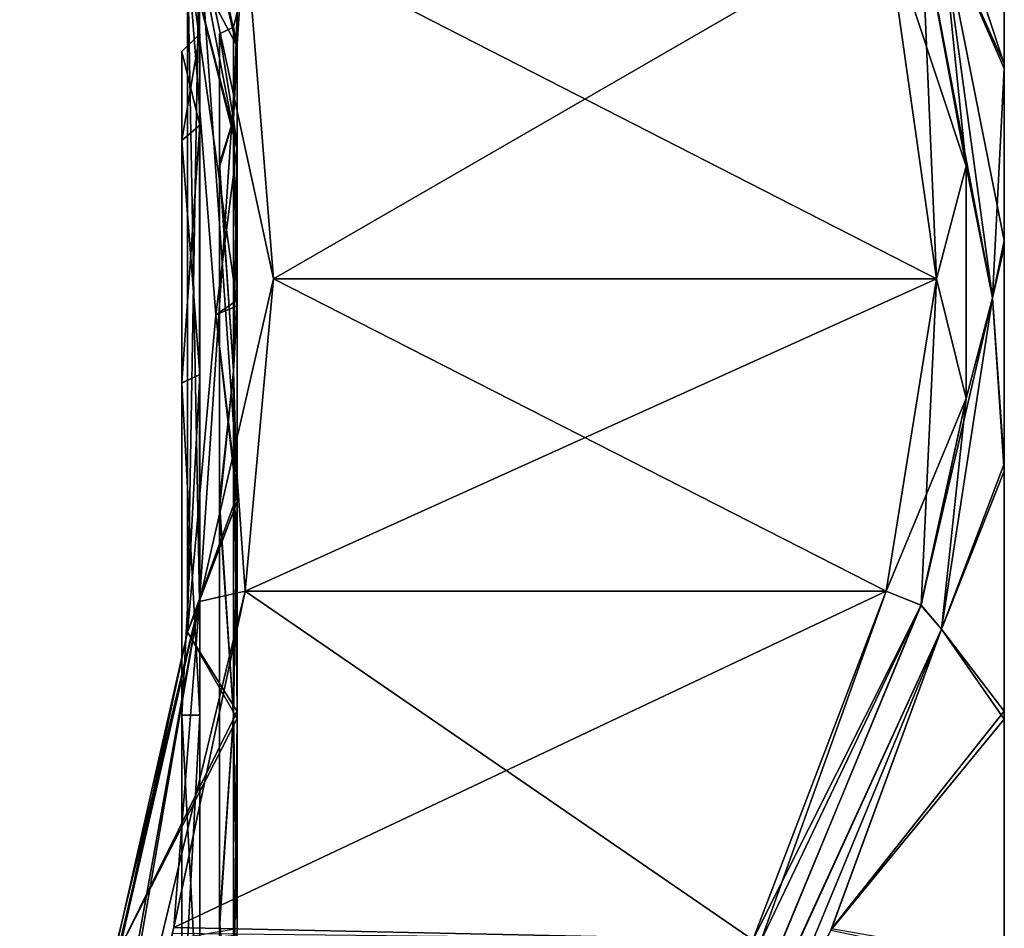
# Model space of a CAD drawing. Header units: inches. Extents: x -5.2 to 5.1, y -2.7 to 6.1.
# Tile 11 of 72: x -5.167 to -4.513, y 1.984 to 2.588. Entities that reach past the tile are written whole.
import ezdxf

# ---------------------------------------------------------------- set-up
doc = ezdxf.new("R2010")
doc.units = ezdxf.units.IN
doc.header["$LTSCALE"] = 52.148148
doc.header["$MEASUREMENT"] = 0
for name, color, linetype in [('674', 7, 'CONTINUOUS'), ('675', 7, 'CONTINUOUS'), ('676', 7, 'CONTINUOUS'), ('677', 7, 'CONTINUOUS'), ('678', 7, 'CONTINUOUS'), ('689', 7, 'CONTINUOUS'), ('690', 7, 'CONTINUOUS'), ('692', 7, 'CONTINUOUS'), ('693', 7, 'CONTINUOUS'), ('696', 7, 'CONTINUOUS'), ('707', 7, 'CONTINUOUS'), ('714', 7, 'CONTINUOUS'), ('715', 7, 'CONTINUOUS'), ('718', 7, 'CONTINUOUS'), ('719', 7, 'CONTINUOUS'), ('720', 7, 'CONTINUOUS'), ('727', 7, 'CONTINUOUS'), ('729', 7, 'CONTINUOUS'), ('890', 7, 'CONTINUOUS'), ('891', 7, 'CONTINUOUS'), ('892', 7, 'CONTINUOUS')]:
    doc.layers.add(name, color=color, linetype=linetype)

msp = doc.modelspace()

# ---------------------------------------------------------------- linework, layer by layer
at = {"layer": '674', "linetype": 'Continuous'}
for points in [[(-4.99824, 2.41582, -0.50201), (-5.04734, 2.20147, -0.64057), (-5.01695, 2.65121, -0.39844), (-4.99824, 2.41582, -0.50201)], [(-5.01695, 2.65121, -0.39844), (-5.04734, 2.20147, -0.64057), (-5.04734, 2.64298, -0.38565), (-5.01695, 2.65121, -0.39844)], [(-5.04734, 2.20147, -0.64057), (-5.05542, 2.18109, -0.61675), (-5.04734, 2.64298, -0.38565), (-5.04734, 2.20147, -0.64057)], [(-5.04734, 2.64298, -0.38565), (-5.05542, 2.18109, -0.61675), (-5.05542, 2.63255, -0.3561), (-5.04734, 2.64298, -0.38565)], [(-5.05542, 2.63255, -0.3561), (-5.05542, 2.18109, -0.61675), (-5.03652, 2.39195, -0.46071), (-5.05542, 2.63255, -0.3561)], [(-5.01695, 2.20843, -0.65408), (-5.04734, 2.20147, -0.64057), (-4.99824, 2.41582, -0.50201), (-5.01695, 2.20843, -0.65408)]]:
    msp.add_3dface(points, dxfattribs=at)
at = {"layer": '675', "linetype": 'Continuous'}
for points in [[(-5.16683, 3.24724, -0.16541), (-5.10025, 2.90616, -0.27155), (-5.02246, 2.57034, -0.14389), (-5.16683, 3.24724, -0.16541)], [(-5.02246, 2.59305, 0), (-5.16683, 3.24724, -0.16541), (-5.02246, 2.57034, -0.14389), (-5.02246, 2.59305, 0)], [(-5.10025, 2.90616, -0.27155), (-5.05542, 2.63255, -0.3561), (-5.02246, 2.57034, -0.14389), (-5.10025, 2.90616, -0.27155)], [(-5.05542, 2.63255, -0.3561), (-5.03652, 2.39195, -0.46071), (-5.02246, 2.5044, -0.27378), (-5.05542, 2.63255, -0.3561)], [(-5.02246, 2.57034, -0.14389), (-5.05542, 2.63255, -0.3561), (-5.02246, 2.5044, -0.27378), (-5.02246, 2.57034, -0.14389)], [(-5.02246, 2.5044, -0.27378), (-5.03652, 2.39195, -0.46071), (-5.02246, 2.40165, -0.37704), (-5.02246, 2.5044, -0.27378)], [(-5.02246, 2.40165, -0.37704), (-5.03652, 2.39195, -0.46071), (-5.02246, 2.27209, -0.44363), (-5.02246, 2.40165, -0.37704)], [(-5.03652, 2.39195, -0.46071), (-5.05542, 2.18109, -0.61675), (-5.02246, 2.27209, -0.44363), (-5.03652, 2.39195, -0.46071)], [(-5.02246, 2.27209, -0.44363), (-5.05542, 2.18109, -0.61675), (-5.02246, 2.12832, -0.46706), (-5.02246, 2.27209, -0.44363)], [(-5.05542, 2.18109, -0.61675), (-5.10022, 1.97118, -0.81132), (-5.02246, 2.12832, -0.46706), (-5.05542, 2.18109, -0.61675)], [(-5.02246, 2.12832, -0.46706), (-5.10022, 1.97118, -0.81132), (-5.02246, 1.98432, -0.44507), (-5.02246, 2.12832, -0.46706)]]:
    msp.add_3dface(points, dxfattribs=at)
at = {"layer": '676', "linetype": 'Continuous'}
for points in [[(-5.02246, 2.59305, 0), (-5.02246, 2.57034, -0.14389), (-5.02481, 2.58313, 0), (-5.02246, 2.59305, 0)], [(-5.02481, 2.58313, 0), (-5.02481, 2.52189, -0.22858), (-5.034, 2.57874, 0), (-5.02481, 2.58313, 0)], [(-5.034, 2.57874, 0), (-5.02481, 2.52189, -0.22858), (-5.034, 2.4928, -0.26539), (-5.034, 2.57874, 0)], [(-5.02481, 2.58313, 0), (-5.02246, 2.57034, -0.14389), (-5.02481, 2.52189, -0.22858), (-5.02481, 2.58313, 0)], [(-5.02246, 2.57034, -0.14389), (-5.02246, 2.5044, -0.27378), (-5.02481, 2.52189, -0.22858), (-5.02246, 2.57034, -0.14389)], [(-5.02481, 2.52189, -0.22858), (-5.02481, 2.35456, -0.39591), (-5.034, 2.4928, -0.26539), (-5.02481, 2.52189, -0.22858)], [(-5.02246, 2.5044, -0.27378), (-5.02246, 2.40165, -0.37704), (-5.02481, 2.52189, -0.22858), (-5.02246, 2.5044, -0.27378)], [(-5.02481, 2.52189, -0.22858), (-5.02246, 2.40165, -0.37704), (-5.02481, 2.35456, -0.39591), (-5.02481, 2.52189, -0.22858)], [(-5.034, 2.4928, -0.26539), (-5.02481, 2.35456, -0.39591), (-5.034, 2.26762, -0.43004), (-5.034, 2.4928, -0.26539)], [(-5.02246, 2.40165, -0.37704), (-5.02246, 2.27209, -0.44363), (-5.02481, 2.35456, -0.39591), (-5.02246, 2.40165, -0.37704)], [(-5.02481, 2.35456, -0.39591), (-5.02481, 2.12598, -0.45715), (-5.034, 2.26762, -0.43004), (-5.02481, 2.35456, -0.39591)], [(-5.02246, 2.27209, -0.44363), (-5.02246, 2.12832, -0.46706), (-5.02481, 2.35456, -0.39591), (-5.02246, 2.27209, -0.44363)], [(-5.02481, 2.35456, -0.39591), (-5.02246, 2.12832, -0.46706), (-5.02481, 2.12598, -0.45715), (-5.02481, 2.35456, -0.39591)], [(-5.034, 2.26762, -0.43004), (-5.02481, 2.12598, -0.45715), (-5.034, 1.98866, -0.43143), (-5.034, 2.26762, -0.43004)], [(-5.02481, 2.12598, -0.45715), (-5.02481, 1.89741, -0.39591), (-5.034, 1.98866, -0.43143), (-5.02481, 2.12598, -0.45715)], [(-5.02246, 2.12832, -0.46706), (-5.02246, 1.98432, -0.44507), (-5.02481, 2.12598, -0.45715), (-5.02246, 2.12832, -0.46706)], [(-5.02481, 2.12598, -0.45715), (-5.02246, 1.98432, -0.44507), (-5.02481, 1.89741, -0.39591), (-5.02481, 2.12598, -0.45715)], [(-5.034, 1.98866, -0.43143), (-5.02481, 1.89741, -0.39591), (-5.034, 1.76184, -0.26905), (-5.034, 1.98866, -0.43143)]]:
    msp.add_3dface(points, dxfattribs=at)
at = {"layer": '677', "linetype": 'Continuous'}
for points in [[(-5.02246, 2.59305, 0), (-5.02481, 2.58313, 0), (-5.02481, 2.52189, 0.22857), (-5.02246, 2.59305, 0)], [(-5.02246, 2.59303, 0.00467), (-5.02246, 2.59305, 0), (-5.02481, 2.52189, 0.22857), (-5.02246, 2.59303, 0.00467)], [(-5.02246, 2.56887, 0.14833), (-5.02246, 2.59303, 0.00467), (-5.02481, 2.52189, 0.22857), (-5.02246, 2.56887, 0.14833)], [(-5.02481, 2.52189, 0.22857), (-5.02481, 2.58313, 0), (-5.034, 2.57872, 0.00453), (-5.02481, 2.52189, 0.22857)], [(-5.034, 2.57872, 0.00453), (-5.02481, 2.58313, 0), (-5.034, 2.57874, 0), (-5.034, 2.57872, 0.00453)], [(-5.034, 2.49013, 0.26905), (-5.02481, 2.52189, 0.22857), (-5.034, 2.57872, 0.00453), (-5.034, 2.49013, 0.26905)], [(-5.02246, 2.50164, 0.27755), (-5.02246, 2.56887, 0.14833), (-5.02481, 2.52189, 0.22857), (-5.02246, 2.50164, 0.27755)], [(-5.02481, 2.35456, 0.3959), (-5.02481, 2.52189, 0.22857), (-5.034, 2.49013, 0.26905), (-5.02481, 2.35456, 0.3959)], [(-5.02481, 2.35456, 0.3959), (-5.02246, 2.50164, 0.27755), (-5.02481, 2.52189, 0.22857), (-5.02481, 2.35456, 0.3959)], [(-5.02246, 2.39786, 0.37978), (-5.02246, 2.50164, 0.27755), (-5.02481, 2.35456, 0.3959), (-5.02246, 2.39786, 0.37978)], [(-5.034, 2.2633, 0.43143), (-5.02481, 2.35456, 0.3959), (-5.034, 2.49013, 0.26905), (-5.034, 2.2633, 0.43143)], [(-5.02246, 2.26764, 0.44506), (-5.02246, 2.39786, 0.37978), (-5.02481, 2.35456, 0.3959), (-5.02246, 2.26764, 0.44506)], [(-5.02481, 2.12598, 0.45715), (-5.02481, 2.35456, 0.3959), (-5.034, 2.2633, 0.43143), (-5.02481, 2.12598, 0.45715)], [(-5.02481, 2.12598, 0.45715), (-5.02246, 2.26764, 0.44506), (-5.02481, 2.35456, 0.3959), (-5.02481, 2.12598, 0.45715)], [(-5.034, 1.98435, 0.43003), (-5.02481, 2.12598, 0.45715), (-5.034, 2.2633, 0.43143), (-5.034, 1.98435, 0.43003)], [(-5.02246, 2.12364, 0.46706), (-5.02246, 2.26764, 0.44506), (-5.02481, 2.12598, 0.45715), (-5.02246, 2.12364, 0.46706)], [(-5.02481, 1.89741, 0.3959), (-5.02481, 2.12598, 0.45715), (-5.034, 1.98435, 0.43003), (-5.02481, 1.89741, 0.3959)], [(-5.02481, 1.89741, 0.3959), (-5.02246, 2.12364, 0.46706), (-5.02481, 2.12598, 0.45715), (-5.02481, 1.89741, 0.3959)], [(-5.02246, 1.97987, 0.44362), (-5.02246, 2.12364, 0.46706), (-5.02481, 1.89741, 0.3959), (-5.02246, 1.97987, 0.44362)], [(-5.034, 1.75916, 0.26539), (-5.02481, 1.89741, 0.3959), (-5.034, 1.98435, 0.43003), (-5.034, 1.75916, 0.26539)]]:
    msp.add_3dface(points, dxfattribs=at)
at = {"layer": '678', "linetype": 'Continuous'}
for points in [[(-5.02246, 2.59303, 0.00467), (-5.02246, 2.56887, 0.14833), (-5.16683, 3.25634, 0.08293), (-5.02246, 2.59303, 0.00467)], [(-5.16683, 3.25634, 0.08293), (-5.02246, 2.56887, 0.14833), (-5.16683, 3.24724, 0.16541), (-5.16683, 3.25634, 0.08293)], [(-5.16683, 3.24724, 0.16541), (-5.02246, 2.56887, 0.14833), (-5.10025, 2.90617, 0.27154), (-5.16683, 3.24724, 0.16541)], [(-5.02246, 2.56887, 0.14833), (-5.02246, 2.50164, 0.27755), (-5.10025, 2.90617, 0.27154), (-5.02246, 2.56887, 0.14833)], [(-5.10025, 2.90617, 0.27154), (-5.02246, 2.50164, 0.27755), (-5.05542, 2.63255, 0.35609), (-5.10025, 2.90617, 0.27154)], [(-5.02246, 2.50164, 0.27755), (-5.02246, 2.39786, 0.37978), (-5.05542, 2.63255, 0.35609), (-5.02246, 2.50164, 0.27755)], [(-5.05542, 2.63255, 0.35609), (-5.02246, 2.39786, 0.37978), (-5.03652, 2.39193, 0.46071), (-5.05542, 2.63255, 0.35609)], [(-5.02246, 2.39786, 0.37978), (-5.02246, 2.26764, 0.44506), (-5.03652, 2.39193, 0.46071), (-5.02246, 2.39786, 0.37978)], [(-5.03652, 2.39193, 0.46071), (-5.02246, 2.26764, 0.44506), (-5.05542, 2.18109, 0.61674), (-5.03652, 2.39193, 0.46071)], [(-5.02246, 2.26764, 0.44506), (-5.02246, 2.12364, 0.46706), (-5.05542, 2.18109, 0.61674), (-5.02246, 2.26764, 0.44506)], [(-5.05542, 2.18109, 0.61674), (-5.02246, 2.12364, 0.46706), (-5.10022, 1.97119, 0.8113), (-5.05542, 2.18109, 0.61674)], [(-5.02246, 2.12364, 0.46706), (-5.02246, 1.97987, 0.44362), (-5.10022, 1.97119, 0.8113), (-5.02246, 2.12364, 0.46706)]]:
    msp.add_3dface(points, dxfattribs=at)
at = {"layer": '689', "linetype": 'Continuous'}
for points in [[(-4.99824, 2.41582, -0.50201), (-5.01695, 2.65121, -0.39844), (-4.55773, 2.41582, -0.50201), (-4.99824, 2.41582, -0.50201)], [(-5.01695, 2.65121, -0.39844), (-4.5912, 2.65121, -0.39844), (-4.55773, 2.41582, -0.50201), (-5.01695, 2.65121, -0.39844)], [(-5.01695, 2.20843, -0.65408), (-4.99824, 2.41582, -0.50201), (-4.5912, 2.20843, -0.65408), (-5.01695, 2.20843, -0.65408)], [(-4.5912, 2.20843, -0.65408), (-4.99824, 2.41582, -0.50201), (-4.55773, 2.41582, -0.50201), (-4.5912, 2.20843, -0.65408)]]:
    msp.add_3dface(points, dxfattribs=at)
at = {"layer": '690', "linetype": 'Continuous'}
for points in [[(-5.01695, 2.20843, -0.65408), (-4.67972, 1.97658, -0.86653), (-5.06533, 1.981, -0.86248), (-5.01695, 2.20843, -0.65408)], [(-5.01695, 2.20843, -0.65408), (-4.5912, 2.20843, -0.65408), (-4.67972, 1.97658, -0.86653), (-5.01695, 2.20843, -0.65408)]]:
    msp.add_3dface(points, dxfattribs=at)
at = {"layer": '692', "linetype": 'Continuous'}
for points in [[(-4.67972, 1.97658, -0.86653), (-4.5912, 2.20843, -0.65408), (-4.56809, 2.19903, -0.65189), (-4.67972, 1.97658, -0.86653)], [(-4.79074, 1.73213, -1.09053), (-4.67972, 1.97658, -0.86653), (-4.56809, 2.19903, -0.65189), (-4.79074, 1.73213, -1.09053)], [(-4.79074, 1.73213, -1.09053), (-4.56809, 2.19903, -0.65189), (-4.7669, 1.71981, -1.08939), (-4.79074, 1.73213, -1.09053)], [(-4.56809, 2.19903, -0.65189), (-4.55449, 2.1831, -0.63924), (-4.7669, 1.71981, -1.08939), (-4.56809, 2.19903, -0.65189)], [(-4.55449, 2.1831, -0.63924), (-4.62763, 1.98408, -0.81804), (-4.7669, 1.71981, -1.08939), (-4.55449, 2.1831, -0.63924)]]:
    msp.add_3dface(points, dxfattribs=at)
at = {"layer": '693', "linetype": 'Continuous'}
for points in [[(-4.55449, 2.65102, -0.36909), (-4.62803, 2.9066, -0.28573), (-4.51275, 2.55879, -0.31316), (-4.55449, 2.65102, -0.36909)], [(-4.51275, 2.55879, -0.31316), (-4.62803, 2.9066, -0.28573), (-4.51275, 2.63422, -0.16458), (-4.51275, 2.55879, -0.31316)], [(-4.52064, 2.40325, -0.48026), (-4.55449, 2.65102, -0.36909), (-4.51275, 2.44126, -0.43126), (-4.52064, 2.40325, -0.48026)], [(-4.51275, 2.44126, -0.43126), (-4.55449, 2.65102, -0.36909), (-4.51275, 2.55879, -0.31316), (-4.51275, 2.44126, -0.43126)], [(-4.51275, 2.29306, -0.50742), (-4.52064, 2.40325, -0.48026), (-4.51275, 2.44126, -0.43126), (-4.51275, 2.29306, -0.50742)], [(-4.55449, 2.1831, -0.63924), (-4.52064, 2.40325, -0.48026), (-4.51275, 2.29306, -0.50742), (-4.55449, 2.1831, -0.63924)], [(-4.51275, 2.12861, -0.53421), (-4.55449, 2.1831, -0.63924), (-4.51275, 2.29306, -0.50742), (-4.51275, 2.12861, -0.53421)], [(-4.62763, 1.98408, -0.81804), (-4.55449, 2.1831, -0.63924), (-4.51275, 2.12861, -0.53421), (-4.62763, 1.98408, -0.81804)], [(-4.51275, 1.96391, -0.50904), (-4.62763, 1.98408, -0.81804), (-4.51275, 2.12861, -0.53421), (-4.51275, 1.96391, -0.50904)]]:
    msp.add_3dface(points, dxfattribs=at)
at = {"layer": '696', "linetype": 'Continuous'}
for points in [[(-4.51275, 2.63257, 0.16958), (-4.55449, 2.65102, 0.36908), (-4.51275, 2.55569, 0.3174), (-4.51275, 2.63257, 0.16958)], [(-4.51275, 2.55569, 0.3174), (-4.55449, 2.65102, 0.36908), (-4.52064, 2.40325, 0.48025), (-4.51275, 2.55569, 0.3174)], [(-4.51275, 2.437, 0.43434), (-4.51275, 2.55569, 0.3174), (-4.52064, 2.40325, 0.48025), (-4.51275, 2.437, 0.43434)], [(-4.51275, 2.28806, 0.50903), (-4.51275, 2.437, 0.43434), (-4.52064, 2.40325, 0.48025), (-4.51275, 2.28806, 0.50903)], [(-4.55449, 2.1831, 0.63923), (-4.51275, 2.28806, 0.50903), (-4.52064, 2.40325, 0.48025), (-4.55449, 2.1831, 0.63923)], [(-4.51275, 2.12335, 0.53421), (-4.51275, 2.28806, 0.50903), (-4.55449, 2.1831, 0.63923), (-4.51275, 2.12335, 0.53421)], [(-4.62801, 1.98316, 0.81886), (-4.51275, 2.12335, 0.53421), (-4.55449, 2.1831, 0.63923), (-4.62801, 1.98316, 0.81886)], [(-4.51275, 1.9589, 0.50741), (-4.51275, 2.12335, 0.53421), (-4.62801, 1.98316, 0.81886), (-4.51275, 1.9589, 0.50741)]]:
    msp.add_3dface(points, dxfattribs=at)
at = {"layer": '707', "linetype": 'Continuous'}
for points in [[(-5.04734, 2.20147, -0.64057), (-5.01695, 2.20843, -0.65408), (-5.13193, 1.73253, -1.08993), (-5.04734, 2.20147, -0.64057)], [(-5.01695, 2.20843, -0.65408), (-5.06533, 1.981, -0.86248), (-5.13193, 1.73253, -1.08993), (-5.01695, 2.20843, -0.65408)], [(-5.04734, 2.20147, -0.64057), (-5.16683, 1.7086, -1.05375), (-5.10022, 1.97118, -0.81132), (-5.04734, 2.20147, -0.64057)], [(-5.16683, 1.7086, -1.05375), (-5.04734, 2.20147, -0.64057), (-5.15808, 1.7268, -1.07613), (-5.16683, 1.7086, -1.05375)], [(-5.04734, 2.20147, -0.64057), (-5.13193, 1.73253, -1.08993), (-5.15808, 1.7268, -1.07613), (-5.04734, 2.20147, -0.64057)], [(-5.05542, 2.18109, -0.61675), (-5.04734, 2.20147, -0.64057), (-5.10022, 1.97118, -0.81132), (-5.05542, 2.18109, -0.61675)]]:
    msp.add_3dface(points, dxfattribs=at)
at = {"layer": '714', "linetype": 'Continuous'}
for points in [[(-5.01695, 2.20843, 0.65407), (-5.04734, 2.20147, 0.64055), (-5.0644, 1.9849, 0.8589), (-5.01695, 2.20843, 0.65407)], [(-5.05542, 2.18109, 0.61674), (-5.15808, 1.7268, 1.07612), (-5.04734, 2.20147, 0.64055), (-5.05542, 2.18109, 0.61674)], [(-5.15808, 1.7268, 1.07612), (-5.13193, 1.73253, 1.08993), (-5.04734, 2.20147, 0.64055), (-5.15808, 1.7268, 1.07612)], [(-5.13193, 1.73253, 1.08993), (-5.12835, 1.73213, 1.09052), (-5.04734, 2.20147, 0.64055), (-5.13193, 1.73253, 1.08993)], [(-5.04734, 2.20147, 0.64055), (-5.12835, 1.73213, 1.09052), (-5.0644, 1.9849, 0.8589), (-5.04734, 2.20147, 0.64055)], [(-5.05542, 2.18109, 0.61674), (-5.10022, 1.97119, 0.8113), (-5.15808, 1.7268, 1.07612), (-5.05542, 2.18109, 0.61674)]]:
    msp.add_3dface(points, dxfattribs=at)
at = {"layer": '715', "linetype": 'Continuous'}
for points in [[(-5.01695, 2.65121, 0.39844), (-5.04734, 2.64298, 0.38565), (-4.99824, 2.41582, 0.50201), (-5.01695, 2.65121, 0.39844)], [(-5.05542, 2.63255, 0.35609), (-5.04734, 2.20147, 0.64055), (-5.04734, 2.64298, 0.38565), (-5.05542, 2.63255, 0.35609)], [(-5.04734, 2.20147, 0.64055), (-5.01695, 2.20843, 0.65407), (-5.04734, 2.64298, 0.38565), (-5.04734, 2.20147, 0.64055)], [(-5.04734, 2.64298, 0.38565), (-5.01695, 2.20843, 0.65407), (-4.99824, 2.41582, 0.50201), (-5.04734, 2.64298, 0.38565)], [(-5.05542, 2.63255, 0.35609), (-5.03652, 2.39193, 0.46071), (-5.05542, 2.18109, 0.61674), (-5.05542, 2.63255, 0.35609)], [(-5.05542, 2.63255, 0.35609), (-5.05542, 2.18109, 0.61674), (-5.04734, 2.20147, 0.64055), (-5.05542, 2.63255, 0.35609)]]:
    msp.add_3dface(points, dxfattribs=at)
at = {"layer": '718', "linetype": 'Continuous'}
for points in [[(-5.01695, 2.65121, 0.39844), (-4.99824, 2.41582, 0.50201), (-4.5912, 2.65121, 0.39844), (-5.01695, 2.65121, 0.39844)], [(-4.5912, 2.65121, 0.39844), (-4.99824, 2.41582, 0.50201), (-4.55773, 2.41582, 0.50201), (-4.5912, 2.65121, 0.39844)], [(-4.99824, 2.41582, 0.50201), (-5.01695, 2.20843, 0.65407), (-4.55773, 2.41582, 0.50201), (-4.99824, 2.41582, 0.50201)], [(-5.01695, 2.20843, 0.65407), (-4.5912, 2.20843, 0.65407), (-4.55773, 2.41582, 0.50201), (-5.01695, 2.20843, 0.65407)]]:
    msp.add_3dface(points, dxfattribs=at)
at = {"layer": '719', "linetype": 'Continuous'}
for points in [[(-4.56809, 2.65401, 0.3892), (-4.5912, 2.65121, 0.39844), (-4.55773, 2.41582, 0.50201), (-4.56809, 2.65401, 0.3892)], [(-4.55449, 2.65102, 0.36908), (-4.56809, 2.65401, 0.3892), (-4.53804, 2.49083, 0.45358), (-4.55449, 2.65102, 0.36908)], [(-4.56809, 2.65401, 0.3892), (-4.55773, 2.41582, 0.50201), (-4.53804, 2.49083, 0.45358), (-4.56809, 2.65401, 0.3892)], [(-4.52064, 2.40325, 0.48025), (-4.55449, 2.65102, 0.36908), (-4.53804, 2.49083, 0.45358), (-4.52064, 2.40325, 0.48025)], [(-4.55773, 2.41582, 0.50201), (-4.53804, 2.33639, 0.54274), (-4.53804, 2.49083, 0.45358), (-4.55773, 2.41582, 0.50201)], [(-4.53804, 2.33639, 0.54274), (-4.52064, 2.40325, 0.48025), (-4.53804, 2.49083, 0.45358), (-4.53804, 2.33639, 0.54274)], [(-4.55773, 2.41582, 0.50201), (-4.5912, 2.20843, 0.65407), (-4.53804, 2.33639, 0.54274), (-4.55773, 2.41582, 0.50201)], [(-4.55449, 2.1831, 0.63923), (-4.52064, 2.40325, 0.48025), (-4.5681, 2.19904, 0.65189), (-4.55449, 2.1831, 0.63923)], [(-4.5681, 2.19904, 0.65189), (-4.52064, 2.40325, 0.48025), (-4.53804, 2.33639, 0.54274), (-4.5681, 2.19904, 0.65189)], [(-4.5912, 2.20843, 0.65407), (-4.5681, 2.19904, 0.65189), (-4.53804, 2.33639, 0.54274), (-4.5912, 2.20843, 0.65407)]]:
    msp.add_3dface(points, dxfattribs=at)
at = {"layer": '720', "linetype": 'Continuous'}
for points in [[(-4.5912, 2.20843, 0.65407), (-4.67972, 1.97658, 0.86652), (-4.76634, 1.71932, 1.08915), (-4.5912, 2.20843, 0.65407)], [(-4.5681, 2.19904, 0.65189), (-4.5912, 2.20843, 0.65407), (-4.76634, 1.71932, 1.08915), (-4.5681, 2.19904, 0.65189)], [(-4.55449, 2.1831, 0.63923), (-4.5681, 2.19904, 0.65189), (-4.76634, 1.71932, 1.08915), (-4.55449, 2.1831, 0.63923)], [(-4.75403, 1.70029, 1.07474), (-4.55449, 2.1831, 0.63923), (-4.76634, 1.71932, 1.08915), (-4.75403, 1.70029, 1.07474)], [(-4.75403, 1.70029, 1.07474), (-4.62801, 1.98316, 0.81886), (-4.55449, 2.1831, 0.63923), (-4.75403, 1.70029, 1.07474)]]:
    msp.add_3dface(points, dxfattribs=at)
at = {"layer": '727', "linetype": 'Continuous'}
for points in [[(-5.01695, 2.20843, 0.65407), (-5.0644, 1.9849, 0.8589), (-4.5912, 2.20843, 0.65407), (-5.01695, 2.20843, 0.65407)], [(-4.5912, 2.20843, 0.65407), (-5.0644, 1.9849, 0.8589), (-4.67972, 1.97658, 0.86652), (-4.5912, 2.20843, 0.65407)], [(-5.0644, 1.9849, 0.8589), (-5.12835, 1.73213, 1.09052), (-4.67972, 1.97658, 0.86652), (-5.0644, 1.9849, 0.8589)]]:
    msp.add_3dface(points, dxfattribs=at)
at = {"layer": '729', "linetype": 'Continuous'}
for points in [[(-4.5912, 2.65121, -0.39844), (-4.56831, 2.65401, -0.38939), (-4.53804, 2.49082, -0.45359), (-4.5912, 2.65121, -0.39844)], [(-4.55773, 2.41582, -0.50201), (-4.5912, 2.65121, -0.39844), (-4.53804, 2.49082, -0.45359), (-4.55773, 2.41582, -0.50201)], [(-4.55449, 2.65102, -0.36909), (-4.52064, 2.40325, -0.48026), (-4.56831, 2.65401, -0.38939), (-4.55449, 2.65102, -0.36909)], [(-4.56831, 2.65401, -0.38939), (-4.52064, 2.40325, -0.48026), (-4.53804, 2.49082, -0.45359), (-4.56831, 2.65401, -0.38939)], [(-4.55773, 2.41582, -0.50201), (-4.53804, 2.49082, -0.45359), (-4.53804, 2.33639, -0.54275), (-4.55773, 2.41582, -0.50201)], [(-4.53804, 2.49082, -0.45359), (-4.52064, 2.40325, -0.48026), (-4.53804, 2.33639, -0.54275), (-4.53804, 2.49082, -0.45359)], [(-4.5912, 2.20843, -0.65408), (-4.55773, 2.41582, -0.50201), (-4.56809, 2.19903, -0.65189), (-4.5912, 2.20843, -0.65408)], [(-4.55773, 2.41582, -0.50201), (-4.53804, 2.33639, -0.54275), (-4.56809, 2.19903, -0.65189), (-4.55773, 2.41582, -0.50201)], [(-4.52064, 2.40325, -0.48026), (-4.55449, 2.1831, -0.63924), (-4.53804, 2.33639, -0.54275), (-4.52064, 2.40325, -0.48026)], [(-4.53804, 2.33639, -0.54275), (-4.55449, 2.1831, -0.63924), (-4.56809, 2.19903, -0.65189), (-4.53804, 2.33639, -0.54275)]]:
    msp.add_3dface(points, dxfattribs=at)
at = {"layer": '890', "linetype": 'Continuous'}
for points in [[(-5.04725, 2.51808, 0.22638), (-5.04725, 2.57874, 0), (-5.05906, 2.50772, 0.22069), (-5.04725, 2.51808, 0.22638)], [(-5.05906, 2.50772, 0.22069), (-5.04725, 2.57874, 0), (-5.05906, 2.56693, 0), (-5.05906, 2.50772, 0.22069)], [(-5.04725, 2.35236, 0.3921), (-5.04725, 2.51808, 0.22638), (-5.05906, 2.34669, 0.38173), (-5.04725, 2.35236, 0.3921)], [(-5.05906, 2.34669, 0.38173), (-5.04725, 2.51808, 0.22638), (-5.05906, 2.50772, 0.22069), (-5.05906, 2.34669, 0.38173)], [(-5.04725, 2.12598, 0.45275), (-5.04725, 2.35236, 0.3921), (-5.05906, 2.12598, 0.44094), (-5.04725, 2.12598, 0.45275)], [(-5.05906, 2.12598, 0.44094), (-5.04725, 2.35236, 0.3921), (-5.05906, 2.34669, 0.38173), (-5.05906, 2.12598, 0.44094)], [(-5.04725, 1.8996, 0.3921), (-5.04725, 2.12598, 0.45275), (-5.05906, 1.90529, 0.38174), (-5.04725, 1.8996, 0.3921)], [(-5.05906, 1.90529, 0.38174), (-5.04725, 2.12598, 0.45275), (-5.05906, 2.12598, 0.44094), (-5.05906, 1.90529, 0.38174)]]:
    msp.add_3dface(points, dxfattribs=at)
at = {"layer": '891', "linetype": 'Continuous'}
for points in [[(-5.05906, 2.56693, 0), (-5.04725, 2.57874, 0), (-5.04725, 2.51808, -0.22638), (-5.05906, 2.56693, 0)], [(-5.05906, 2.56693, 0), (-5.04725, 2.51808, -0.22638), (-5.05906, 2.50772, -0.22071), (-5.05906, 2.56693, 0)], [(-5.04725, 2.51808, -0.22638), (-5.04725, 2.35236, -0.3921), (-5.05906, 2.50772, -0.22071), (-5.04725, 2.51808, -0.22638)], [(-5.05906, 2.50772, -0.22071), (-5.04725, 2.35236, -0.3921), (-5.05906, 2.34667, -0.38174), (-5.05906, 2.50772, -0.22071)], [(-5.04725, 2.35236, -0.3921), (-5.04725, 2.12598, -0.45276), (-5.05906, 2.34667, -0.38174), (-5.04725, 2.35236, -0.3921)], [(-5.05906, 2.34667, -0.38174), (-5.04725, 2.12598, -0.45276), (-5.05906, 2.12598, -0.44095), (-5.05906, 2.34667, -0.38174)], [(-5.04725, 2.12598, -0.45276), (-5.04725, 1.8996, -0.3921), (-5.05906, 2.12598, -0.44095), (-5.04725, 2.12598, -0.45276)], [(-5.05906, 2.12598, -0.44095), (-5.04725, 1.8996, -0.3921), (-5.05906, 1.90528, -0.38174), (-5.05906, 2.12598, -0.44095)]]:
    msp.add_3dface(points, dxfattribs=at)
at = {"layer": '892', "linetype": 'Continuous'}
for points in [[(-5.05906, 2.50772, 0.22069), (-5.05906, 2.56693, 0), (-5.05906, 2.50772, -0.22071), (-5.05906, 2.50772, 0.22069)], [(-5.05906, 2.34669, 0.38173), (-5.05906, 2.50772, 0.22069), (-5.05906, 2.50772, -0.22071), (-5.05906, 2.34669, 0.38173)], [(-5.05906, 2.34669, 0.38173), (-5.05906, 2.50772, -0.22071), (-5.05906, 2.34667, -0.38174), (-5.05906, 2.34669, 0.38173)], [(-5.05906, 2.12598, 0.44094), (-5.05906, 2.34669, 0.38173), (-5.05906, 2.12598, -0.44095), (-5.05906, 2.12598, 0.44094)], [(-5.05906, 2.34669, 0.38173), (-5.05906, 2.34667, -0.38174), (-5.05906, 2.12598, -0.44095), (-5.05906, 2.34669, 0.38173)], [(-5.05906, 1.90529, 0.38174), (-5.05906, 2.12598, 0.44094), (-5.05906, 1.90528, -0.38174), (-5.05906, 1.90529, 0.38174)], [(-5.05906, 2.12598, 0.44094), (-5.05906, 2.12598, -0.44095), (-5.05906, 1.90528, -0.38174), (-5.05906, 2.12598, 0.44094)]]:
    msp.add_3dface(points, dxfattribs=at)

doc.saveas('drawing.dxf')
